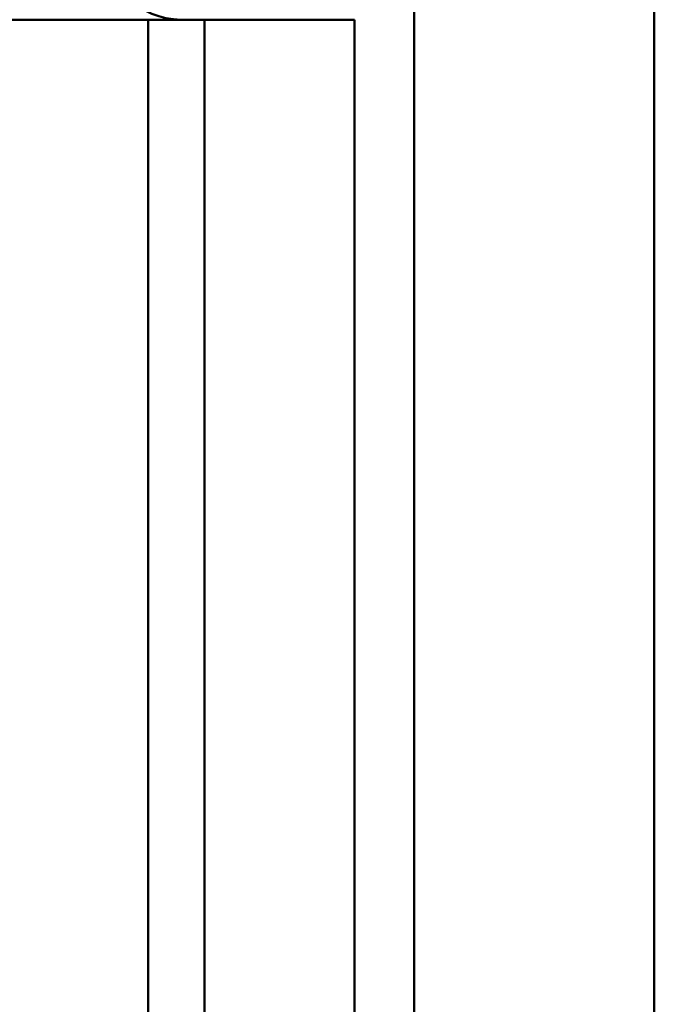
# Model space of a CAD drawing. Header units: inches. Extents: x 2.2 to 39.6, y -5.4 to 27.4.
# Tile 22 of 62: x 14.895 to 15.162, y 14.162 to 14.575. Entities that reach past the tile are written whole.
import ezdxf

# ---------------------------------------------------------------- set-up
doc = ezdxf.new("R2010")
doc.units = ezdxf.units.IN
doc.header["$MEASUREMENT"] = 0
doc.layers.add('Visible Edges(ANSI)', color=7, linetype='Continuous', lineweight=50)

msp = doc.modelspace()

# ---------------------------------------------------------------- linework, layer by layer
at = {"layer": 'Visible Edges(ANSI)'}
for p, q in [((15.16182, 13.17144), (15.16182, 14.60114)), ((15.06095, 14.60027), (15.06095, 13.17231)), ((14.76036, 14.57527), (14.94146, 14.57527)), ((14.94146, 14.57527), (14.94933, 14.57527)), ((14.94933, 13.19732), (14.94933, 14.57527)), ((14.97296, 14.57527), (14.94933, 14.57527)), ((14.97295, 13.19732), (14.97296, 14.57527)), ((14.97296, 14.57527), (15.02807, 14.57527)), ((15.02807, 14.57527), (15.03595, 14.57527)), ((15.03595, 14.57527), (15.03595, 13.19732))]:
    msp.add_line(p, q, dxfattribs=at)
msp.add_arc((14.96311, 14.60677), 0.0315, 179.9999, 269.9999, dxfattribs=at)

doc.saveas('drawing.dxf')
